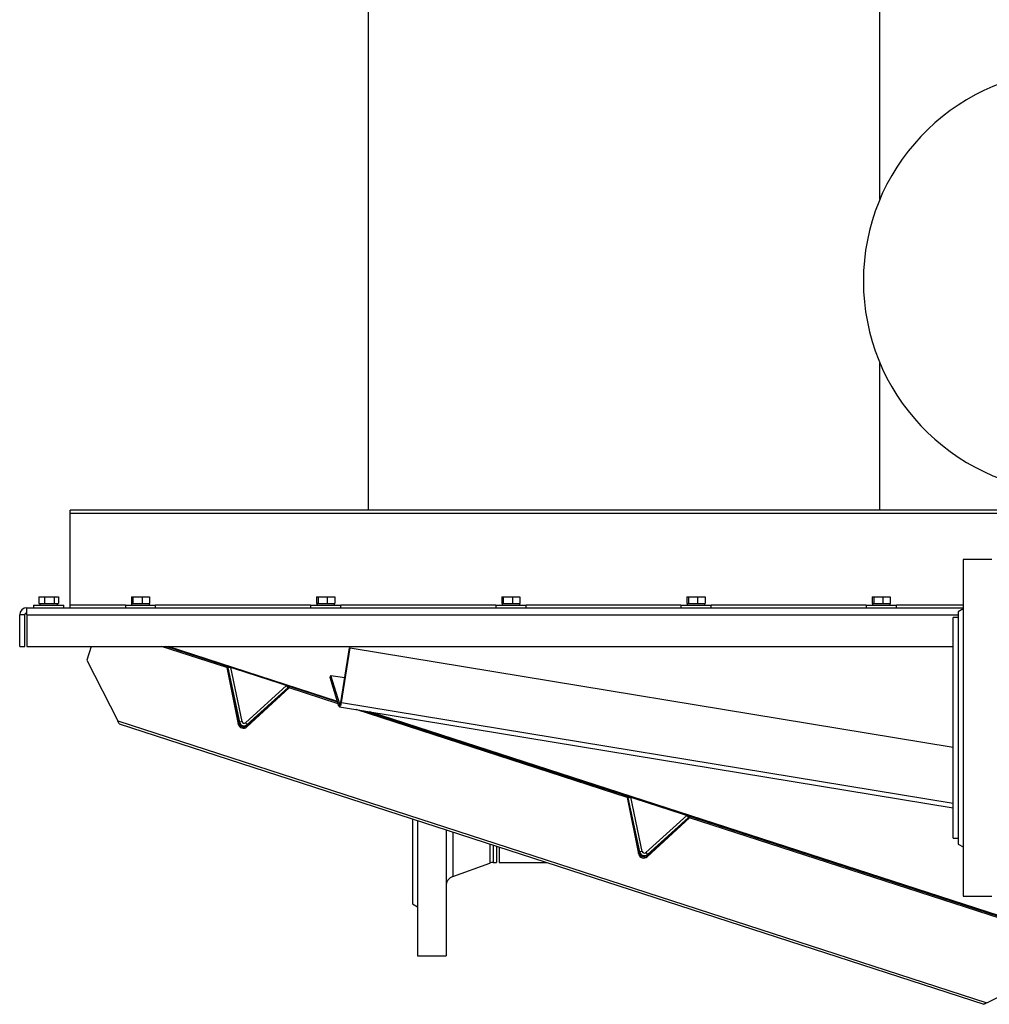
# Model space of a CAD drawing. Header units: millimetres. Extents: x 42 to 514, y 147 to 318.
# Tile 49 of 90: x 303 to 322, y 155 to 175. Entities that reach past the tile are written whole.
import ezdxf

# ---------------------------------------------------------------- set-up
doc = ezdxf.new("R2010")
doc.units = ezdxf.units.MM

msp = doc.modelspace()

# ---------------------------------------------------------------- linework, layer by layer
at = {"color": 7, "linetype": 'Continuous', "lineweight": 25}
for p, q in [((310.033, 178.995), (310.033, 165.097)), ((320.166, 171.253), (320.166, 178.073)), ((320.166, 165.097), (320.166, 168.006)), ((323.77, 165.097), (304.133, 165.097)), ((304.133, 165.027), (304.133, 165.097)), ((304.133, 163.211), (304.133, 165.027)), ((322.38, 164.117), (321.813, 164.117)), ((321.813, 164.117), (321.813, 157.45)), ((303.407, 163.211), (303.407, 163.161)), ((303.407, 163.211), (304.007, 163.211)), ((303.515, 163.378), (303.515, 163.245)), ((303.515, 163.378), (303.621, 163.378)), ((303.515, 163.245), (303.539, 163.245)), ((303.532, 163.245), (303.532, 163.211)), ((303.539, 163.245), (303.597, 163.245)), ((303.597, 163.245), (303.621, 163.245)), ((303.621, 163.378), (303.621, 163.245)), ((303.621, 163.378), (303.813, 163.378)), ((303.621, 163.245), (303.664, 163.245)), ((303.664, 163.245), (303.77, 163.245)), ((303.77, 163.245), (303.813, 163.245)), ((303.813, 163.378), (303.813, 163.245)), ((303.813, 163.378), (303.9, 163.378)), ((303.813, 163.245), (303.832, 163.245)), ((303.832, 163.245), (303.88, 163.245)), ((303.88, 163.245), (303.9, 163.245)), ((303.882, 163.211), (303.882, 163.245)), ((303.9, 163.378), (303.9, 163.245)), ((304.007, 163.161), (304.007, 163.211)), ((304.133, 163.161), (304.133, 163.211)), ((305.225, 163.211), (304.133, 163.211)), ((305.225, 163.211), (305.225, 163.161)), ((305.225, 163.211), (305.715, 163.211)), ((305.345, 163.378), (305.345, 163.245)), ((305.345, 163.378), (305.376, 163.378)), ((305.345, 163.245), (305.35, 163.245)), ((305.35, 163.245), (305.35, 163.211)), ((305.35, 163.245), (305.369, 163.245)), ((305.369, 163.245), (305.376, 163.245)), ((305.376, 163.378), (305.376, 163.245)), ((305.376, 163.378), (305.556, 163.378)), ((305.376, 163.245), (305.416, 163.245)), ((305.416, 163.245), (305.516, 163.245)), ((305.516, 163.245), (305.556, 163.245)), ((305.556, 163.378), (305.556, 163.245)), ((305.556, 163.378), (305.705, 163.378)), ((305.556, 163.245), (305.589, 163.245)), ((305.589, 163.245), (305.672, 163.245)), ((305.672, 163.245), (305.705, 163.245)), ((305.7, 163.211), (305.7, 163.245)), ((305.705, 163.378), (305.705, 163.245)), ((305.715, 163.211), (305.825, 163.211)), ((305.825, 163.161), (305.825, 163.211)), ((308.891, 163.211), (305.825, 163.211)), ((308.891, 163.211), (308.891, 163.161)), ((308.891, 163.211), (309.381, 163.211)), ((309.011, 163.378), (309.011, 163.245)), ((309.011, 163.378), (309.043, 163.378)), ((309.011, 163.245), (309.016, 163.245)), ((309.016, 163.245), (309.016, 163.211)), ((309.036, 163.245), (309.016, 163.245)), ((309.036, 163.245), (309.043, 163.245)), ((309.043, 163.378), (309.043, 163.245)), ((309.043, 163.378), (309.223, 163.378)), ((309.043, 163.245), (309.083, 163.245)), ((309.083, 163.245), (309.182, 163.245)), ((309.182, 163.245), (309.223, 163.245)), ((309.223, 163.378), (309.223, 163.245)), ((309.223, 163.378), (309.371, 163.378)), ((309.223, 163.245), (309.256, 163.245)), ((309.256, 163.245), (309.338, 163.245)), ((309.338, 163.245), (309.371, 163.245)), ((309.366, 163.211), (309.366, 163.245)), ((309.371, 163.378), (309.371, 163.245)), ((309.381, 163.211), (309.491, 163.211)), ((309.491, 163.161), (309.491, 163.211)), ((312.558, 163.211), (309.491, 163.211)), ((312.558, 163.211), (312.558, 163.161)), ((312.558, 163.211), (313.048, 163.211)), ((312.678, 163.378), (312.678, 163.245)), ((312.678, 163.378), (312.709, 163.378)), ((312.678, 163.245), (312.683, 163.245)), ((312.683, 163.245), (312.683, 163.211)), ((312.683, 163.245), (312.702, 163.245)), ((312.702, 163.245), (312.709, 163.245)), ((312.709, 163.378), (312.709, 163.245)), ((312.709, 163.378), (312.889, 163.378)), ((312.709, 163.245), (312.749, 163.245)), ((312.749, 163.245), (312.849, 163.245)), ((312.849, 163.245), (312.889, 163.245)), ((312.889, 163.378), (312.889, 163.245)), ((312.889, 163.378), (313.038, 163.378)), ((312.889, 163.245), (312.922, 163.245)), ((312.922, 163.245), (313.005, 163.245)), ((313.005, 163.245), (313.038, 163.245)), ((313.033, 163.211), (313.033, 163.245)), ((313.038, 163.378), (313.038, 163.245)), ((313.048, 163.211), (313.158, 163.211)), ((313.158, 163.161), (313.158, 163.211)), ((316.225, 163.211), (313.158, 163.211)), ((316.225, 163.211), (316.225, 163.161)), ((316.225, 163.211), (316.715, 163.211)), ((316.345, 163.378), (316.345, 163.245)), ((316.345, 163.378), (316.376, 163.378)), ((316.345, 163.245), (316.35, 163.245)), ((316.35, 163.245), (316.35, 163.211)), ((316.35, 163.245), (316.369, 163.245)), ((316.369, 163.245), (316.376, 163.245)), ((316.376, 163.378), (316.376, 163.245)), ((316.376, 163.378), (316.556, 163.378)), ((316.376, 163.245), (316.416, 163.245)), ((316.416, 163.245), (316.516, 163.245)), ((316.516, 163.245), (316.556, 163.245)), ((316.556, 163.378), (316.556, 163.245)), ((316.556, 163.378), (316.705, 163.378)), ((316.556, 163.245), (316.589, 163.245)), ((316.589, 163.245), (316.672, 163.245)), ((316.672, 163.245), (316.705, 163.245)), ((316.7, 163.211), (316.7, 163.245)), ((316.705, 163.378), (316.705, 163.245)), ((316.715, 163.211), (316.825, 163.211)), ((316.825, 163.161), (316.825, 163.211)), ((319.891, 163.211), (316.825, 163.211)), ((319.891, 163.211), (319.891, 163.161)), ((319.891, 163.211), (320.381, 163.211)), ((320.011, 163.378), (320.011, 163.245)), ((320.011, 163.378), (320.043, 163.378)), ((320.011, 163.245), (320.016, 163.245)), ((320.016, 163.245), (320.016, 163.211)), ((320.036, 163.245), (320.016, 163.245)), ((320.036, 163.245), (320.043, 163.245)), ((320.043, 163.378), (320.043, 163.245)), ((320.043, 163.378), (320.223, 163.378)), ((320.043, 163.245), (320.083, 163.245)), ((320.083, 163.245), (320.182, 163.245)), ((320.182, 163.245), (320.223, 163.245)), ((320.223, 163.378), (320.223, 163.245)), ((320.223, 163.378), (320.371, 163.378)), ((320.223, 163.245), (320.256, 163.245)), ((320.256, 163.245), (320.338, 163.245)), ((320.338, 163.245), (320.371, 163.245)), ((320.366, 163.211), (320.366, 163.245)), ((320.371, 163.378), (320.371, 163.245)), ((320.381, 163.211), (320.491, 163.211)), ((320.491, 163.161), (320.491, 163.211)), ((321.813, 163.211), (320.491, 163.211)), ((303.133, 162.395), (303.133, 163.02)), ((303.233, 163.02), (303.133, 163.02)), ((303.233, 162.395), (303.233, 163.02)), ((303.275, 163.161), (321.813, 163.161)), ((303.275, 163.155), (303.275, 163.161)), ((303.275, 163.02), (303.275, 163.155)), ((303.275, 163.02), (303.275, 162.395)), ((321.813, 163.141), (321.713, 163.083)), ((321.713, 163.083), (321.713, 158.483)), ((321.713, 162.967), (321.613, 162.967)), ((321.613, 159.144), (321.613, 162.967)), ((303.133, 162.395), (303.233, 162.395)), ((303.275, 162.395), (321.613, 162.395)), ((304.549, 162.395), (304.46, 162.122)), ((307.234, 161.976), (305.943, 162.395)), ((309.432, 161.289), (306.024, 162.395)), ((309.492, 161.288), (309.665, 162.37)), ((309.506, 161.287), (309.679, 162.369)), ((309.665, 162.37), (309.679, 162.369)), ((309.679, 162.369), (321.613, 160.403)), ((304.46, 162.122), (305.074, 160.92)), ((307.242, 162), (307.234, 161.976)), ((307.234, 161.976), (307.46, 160.857)), ((307.242, 162), (307.467, 160.88)), ((307.304, 161.979), (307.255, 161.969)), ((307.255, 161.969), (307.484, 160.897)), ((307.304, 161.979), (307.533, 160.908)), ((309.281, 161.781), (309.294, 161.823)), ((309.455, 161.213), (309.281, 161.781)), ((309.469, 161.255), (309.294, 161.823)), ((309.294, 161.823), (309.571, 161.778)), ((308.415, 161.619), (307.601, 160.885)), ((307.631, 160.801), (308.47, 161.575)), ((308.449, 161.582), (307.635, 160.848)), ((307.638, 160.825), (308.478, 161.599)), ((308.449, 161.582), (308.415, 161.619)), ((308.478, 161.599), (308.47, 161.575)), ((309.441, 161.26), (308.47, 161.575)), ((309.469, 161.255), (309.455, 161.213)), ((309.492, 161.288), (309.506, 161.287)), ((309.466, 161.199), (321.613, 159.198)), ((315.161, 159.405), (309.797, 161.145)), ((327.182, 155.532), (309.962, 161.117)), ((305.074, 160.92), (322.283, 155.338)), ((305.103, 160.862), (322.225, 155.309)), ((307.46, 160.857), (307.467, 160.88)), ((307.533, 160.908), (307.484, 160.897)), ((307.601, 160.885), (307.635, 160.848)), ((307.638, 160.825), (307.631, 160.801)), ((315.168, 159.429), (315.161, 159.405)), ((315.161, 159.405), (315.387, 158.286)), ((315.168, 159.429), (315.394, 158.309)), ((315.182, 159.398), (315.231, 159.408)), ((315.411, 158.326), (315.182, 159.398)), ((315.46, 158.337), (315.231, 159.408)), ((321.613, 158.6), (321.613, 159.144)), ((310.911, 158.979), (310.911, 157.3)), ((311.011, 158.946), (311.011, 156.267)), ((315.528, 158.314), (316.342, 159.048)), ((315.558, 158.23), (316.397, 159.004)), ((315.562, 158.277), (316.376, 159.011)), ((315.565, 158.254), (316.405, 159.028)), ((316.342, 159.048), (316.376, 159.011)), ((316.405, 159.028), (316.397, 159.004)), ((323.706, 156.633), (316.397, 159.004)), ((311.577, 158.762), (311.577, 156.267)), ((321.613, 158.6), (321.713, 158.6)), ((312.577, 158.438), (312.577, 158.118)), ((312.627, 158.422), (312.627, 158.118)), ((315.46, 158.337), (315.411, 158.326)), ((321.713, 158.483), (321.813, 158.425)), ((315.387, 158.286), (315.394, 158.309)), ((315.528, 158.314), (315.562, 158.277)), ((315.565, 158.254), (315.558, 158.23)), ((311.709, 157.84), (312.441, 158.106)), ((312.509, 158.118), (312.577, 158.118)), ((312.627, 158.118), (313.563, 158.118)), ((321.813, 157.45), (322.38, 157.45)), ((310.911, 157.3), (311.011, 157.242)), ((311.011, 156.267), (311.577, 156.267)), ((322.283, 155.338), (323.485, 155.952))]:
    msp.add_line(p, q, dxfattribs=at)
at = {"color": 8, "linetype": 'Continuous', "lineweight": 25}
for p, q in [((323.77, 165.027), (304.133, 165.027)), ((303.275, 163.02), (321.713, 163.02)), ((309.426, 161.308), (306.076, 162.395)), ((309.48, 161.253), (309.469, 161.255)), ((309.506, 161.287), (321.613, 159.293)), ((327.182, 155.549), (310.066, 161.1)), ((311.709, 158.72), (311.709, 157.84)), ((312.441, 158.482), (312.441, 158.106)), ((312.509, 158.46), (312.509, 158.118))]:
    msp.add_line(p, q, dxfattribs=at)
at = {"color": 7, "linetype": 'Continuous', "lineweight": 25, "flags": 128}
for points in [[(309.455, 161.213), (309.46, 161.203), (309.466, 161.199), (309.473, 161.201), (309.481, 161.21), (309.488, 161.224), (309.495, 161.242), (309.501, 161.264), (309.506, 161.287)], [(309.469, 161.255), (309.471, 161.25), (309.474, 161.248), (309.477, 161.25), (309.481, 161.253), (309.484, 161.26), (309.487, 161.268), (309.49, 161.278), (309.492, 161.288)], [(305.103, 160.862), (305.103, 160.863), (305.101, 160.867), (305.096, 160.875), (305.09, 160.887), (305.083, 160.902), (305.074, 160.92)], [(322.283, 155.338), (322.265, 155.329), (322.25, 155.321), (322.238, 155.315), (322.23, 155.311), (322.225, 155.309), (322.225, 155.309)]]:
    msp.add_lwpolyline(points, dxfattribs=at)
at = {"color": 7, "linetype": 'Continuous', "lineweight": 25}
for centre, radius, start, end in [((324.013, 169.63), 4.175, 93.3413, 266.6587), ((303.275, 163.02), 0.142, 90, 180), ((303.275, 163.02), 0.0417, 90, 180), ((307.563, 160.883), 0.107, 194.5237, 309.5371), ((307.571, 160.907), 0.107, 194.5195, 309.5397), ((307.574, 160.916), 0.0917, 192.03, 312.03), ((307.574, 160.916), 0.0417, 192.03, 312.03), ((315.5, 158.345), 0.0917, 192.03, 312.03), ((315.5, 158.345), 0.0417, 192.03, 312.03), ((315.49, 158.312), 0.107, 194.5197, 309.5396), ((315.497, 158.336), 0.107, 194.5238, 309.537), ((312.509, 157.918), 0.2, 90, 110), ((311.777, 157.652), 0.2, 110, 180)]:
    msp.add_arc(centre, radius, start, end, dxfattribs=at)

doc.saveas('drawing.dxf')
